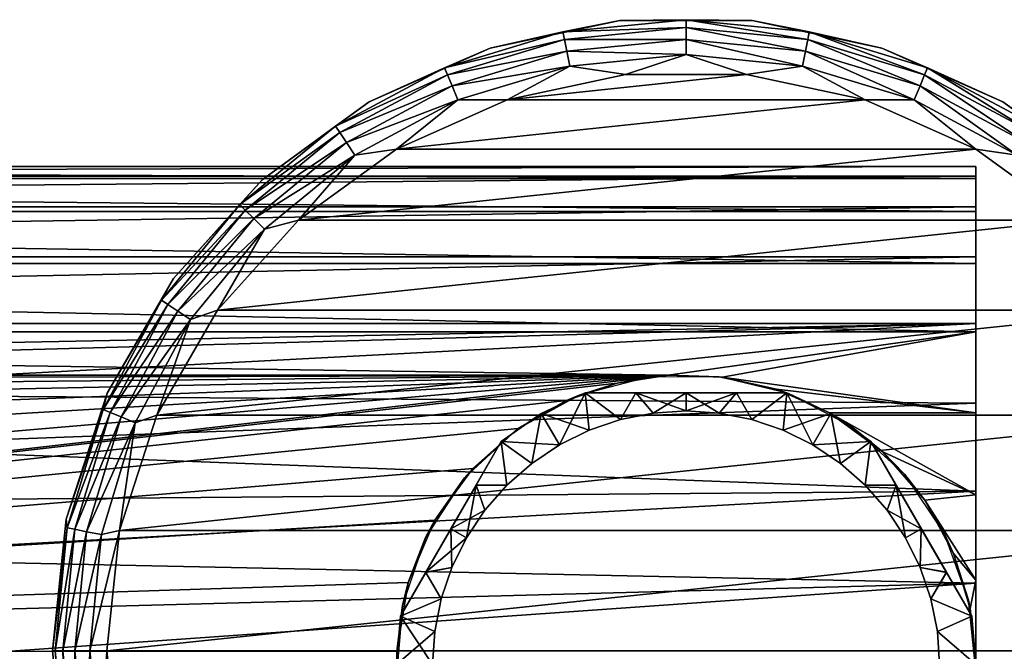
# Model space of a CAD drawing. Header units: millimetres. Extents: x -151 to 151, y -40 to 44.
# Tile 72 of 124: x 38 to 93, y -5 to 30. Entities that reach past the tile are written whole.
import ezdxf

# ---------------------------------------------------------------- set-up
doc = ezdxf.new("R2010")
doc.units = ezdxf.units.MM
doc.header["$LTSCALE"] = 45.597872
for name, color, linetype in [('1', 7, 'CONTINUOUS'), ('12', 7, 'CONTINUOUS'), ('14', 7, 'CONTINUOUS'), ('17', 7, 'CONTINUOUS'), ('2', 7, 'CONTINUOUS'), ('24', 7, 'CONTINUOUS'), ('268', 7, 'CONTINUOUS'), ('269', 7, 'CONTINUOUS'), ('270', 7, 'CONTINUOUS'), ('274', 7, 'CONTINUOUS'), ('275', 7, 'CONTINUOUS'), ('276', 7, 'CONTINUOUS'), ('277', 7, 'CONTINUOUS'), ('278', 7, 'CONTINUOUS'), ('279', 7, 'CONTINUOUS'), ('3', 7, 'CONTINUOUS'), ('4', 7, 'CONTINUOUS'), ('5', 7, 'CONTINUOUS')]:
    doc.layers.add(name, color=color, linetype=linetype)

msp = doc.modelspace()

# ---------------------------------------------------------------- linework, layer by layer
at = {"layer": '1', "color": 7, "linetype": 'CONTINUOUS', "true_color": 0xa2afbf}
for points in [[(84.889, 25.434, -60), (78.345, 26.825, -60), (65.111, 25.434, -60), (84.889, 25.434, -60)], [(78.345, 26.825, -60), (71.655, 26.825, -60), (65.111, 25.434, -60), (78.345, 26.825, -60)], [(91, 22.713, -60), (84.889, 25.434, -60), (59, 22.713, -60), (91, 22.713, -60)], [(84.889, 25.434, -60), (65.111, 25.434, -60), (59, 22.713, -60), (84.889, 25.434, -60)], [(96.413, 18.78, -60), (91, 22.713, -60), (53.587, 18.78, -60), (96.413, 18.78, -60)], [(91, 22.713, -60), (59, 22.713, -60), (53.587, 18.78, -60), (91, 22.713, -60)], [(100.889, 13.809, -60), (96.413, 18.78, -60), (49.111, 13.809, -60), (100.889, 13.809, -60)], [(96.413, 18.78, -60), (53.587, 18.78, -60), (49.111, 13.809, -60), (96.413, 18.78, -60)], [(104.234, 8.015, -60), (100.889, 13.809, -60), (45.766, 8.015, -60), (104.234, 8.015, -60)], [(100.889, 13.809, -60), (49.111, 13.809, -60), (45.766, 8.015, -60), (100.889, 13.809, -60)], [(106.301, 1.653, -60), (104.234, 8.015, -60), (43.699, 1.653, -60), (106.301, 1.653, -60)], [(104.234, 8.015, -60), (45.766, 8.015, -60), (43.699, 1.653, -60), (104.234, 8.015, -60)], [(107, -5, -60), (106.301, 1.653, -60), (43, -5, -60), (107, -5, -60)], [(106.301, 1.653, -60), (43.699, 1.653, -60), (43, -5, -60), (106.301, 1.653, -60)], [(107, -5, -60), (43, -5, -60), (43.699, -11.653, -60), (107, -5, -60)], [(107, -5, -60), (43.699, -11.653, -60), (106.301, -11.653, -60), (107, -5, -60)]]:
    msp.add_3dface(points, dxfattribs=at)
at = {"layer": '12', "color": 7, "linetype": 'CONTINUOUS', "true_color": 0xe0f2ff}
for points in [[(71.191, 9.79, -19.56), (69.092, 9.119, -39), (68.404, 8.827, -20.368), (71.191, 9.79, -19.56)], [(72.898, 10.111, -39), (69.092, 9.119, -39), (71.191, 9.79, -19.56), (72.898, 10.111, -39)], [(74.01, 10.219, -19.2), (72.898, 10.111, -39), (71.191, 9.79, -19.56), (74.01, 10.219, -19.2)], [(76.831, 10.145, -39), (72.898, 10.111, -39), (74.01, 10.219, -19.2), (76.831, 10.145, -39)], [(77, 10.125, -19.25), (76.831, 10.145, -39), (74.01, 10.219, -19.2), (77, 10.125, -19.25)], [(80.653, 9.218, -39), (76.831, 10.145, -39), (79.994, 9.451, -19.59), (80.653, 9.218, -39)], [(79.994, 9.451, -19.59), (76.831, 10.145, -39), (77, 10.125, -19.25), (79.994, 9.451, -19.59)], [(82.922, 8.151, -20.165), (80.653, 9.218, -39), (79.994, 9.451, -19.59), (82.922, 8.151, -20.165)], [(69.092, 9.119, -39), (65.643, 7.229, -39), (68.404, 8.827, -20.368), (69.092, 9.119, -39)], [(68.404, 8.827, -20.368), (65.643, 7.229, -39), (65.709, 7.276, -21.669), (68.404, 8.827, -20.368)], [(84.133, 7.387, -39), (80.653, 9.218, -39), (82.922, 8.151, -20.165), (84.133, 7.387, -39)], [(85.863, 5.998, -20.907), (84.133, 7.387, -39), (82.922, 8.151, -20.165), (85.863, 5.998, -20.907)], [(65.643, 7.229, -39), (62.76, 4.554, -39), (63.223, 5.081, -23.511), (65.643, 7.229, -39)], [(65.709, 7.276, -21.669), (65.643, 7.229, -39), (63.223, 5.081, -23.511), (65.709, 7.276, -21.669)], [(87.062, 4.762, -39), (84.133, 7.387, -39), (85.863, 5.998, -20.907), (87.062, 4.762, -39)], [(88.179, 3.323, -21.495), (87.062, 4.762, -39), (85.863, 5.998, -20.907), (88.179, 3.323, -21.495)], [(63.223, 5.081, -23.511), (62.76, 4.554, -39), (61.129, 2.226, -25.907), (63.223, 5.081, -23.511)], [(62.76, 4.554, -39), (60.616, 1.257, -39), (61.129, 2.226, -25.907), (62.76, 4.554, -39)], [(89.262, 1.502, -39), (87.062, 4.762, -39), (88.179, 3.323, -21.495), (89.262, 1.502, -39)], [(89.777, 0.386, -21.747), (89.262, 1.502, -39), (88.179, 3.323, -21.495), (89.777, 0.386, -21.747)], [(61.129, 2.226, -25.907), (60.616, 1.257, -39), (59.656, -1.216, -28.795), (61.129, 2.226, -25.907)], [(60.616, 1.257, -39), (59.341, -2.464, -39), (59.656, -1.216, -28.795), (60.616, 1.257, -39)], [(90.6, -2.196, -39), (89.262, 1.502, -39), (89.777, 0.386, -21.747), (90.6, -2.196, -39)], [(90.698, -2.656, -21.587), (90.6, -2.196, -39), (89.777, 0.386, -21.747), (90.698, -2.656, -21.587)], [(59.341, -2.464, -39), (59.016, -5.035, -32), (59.656, -1.216, -28.795), (59.341, -2.464, -39)], [(59.013, -6.383, -39), (59.016, -5.035, -32), (59.341, -2.464, -39), (59.013, -6.383, -39)], [(90.996, -6.109, -39), (90.6, -2.196, -39), (91, -5.75, -20.976), (90.996, -6.109, -39)], [(91, -5.75, -20.976), (90.6, -2.196, -39), (90.698, -2.656, -21.587), (91, -5.75, -20.976)]]:
    msp.add_3dface(points, dxfattribs=at)
at = {"layer": '14', "color": 7, "linetype": 'CONTINUOUS', "true_color": 0xe0f2ff}
for points in [[(-91, 21.747, -0.294), (-91, 21.219, 4.771), (91, 21.748, -0.293), (-91, 21.747, -0.294)], [(91, 21.084, -5.341), (-91, 21.747, -0.294), (91, 21.748, -0.293), (91, 21.084, -5.341)], [(91, 21.748, -0.293), (-91, 21.219, 4.771), (91, 21.22, 4.771), (91, 21.748, -0.293)], [(-91, 21.083, -5.343), (-91, 21.747, -0.294), (91, 21.084, -5.341), (-91, 21.083, -5.343)], [(-91, 21.219, 4.771), (-91, 19.528, 9.574), (91, 21.22, 4.771), (-91, 21.219, 4.771)], [(91, 21.22, 4.771), (-91, 19.528, 9.574), (91, 19.53, 9.574), (91, 21.22, 4.771)], [(91, 19.265, -10.096), (-91, 21.083, -5.343), (91, 21.084, -5.341), (91, 19.265, -10.096)], [(-91, 19.262, -10.099), (-91, 21.083, -5.343), (91, 19.265, -10.096), (-91, 19.262, -10.099)], [(-91, 19.528, 9.574), (-91, 16.766, 13.854), (91, 19.53, 9.574), (-91, 19.528, 9.574)], [(91, 19.53, 9.574), (-91, 16.766, 13.854), (91, 16.769, 13.852), (91, 19.53, 9.574)], [(91, 16.389, -14.299), (-91, 19.262, -10.099), (91, 19.265, -10.096), (91, 16.389, -14.299)], [(-91, 16.387, -14.301), (-91, 19.262, -10.099), (91, 16.389, -14.299), (-91, 16.387, -14.301)], [(-91, 16.766, 13.854), (-91, 13.085, 17.373), (91, 16.769, 13.852), (-91, 16.766, 13.854)], [(91, 16.769, 13.852), (-91, 13.085, 17.373), (91, 13.088, 17.371), (91, 16.769, 13.852)], [(91, 12.615, -17.718), (-91, 16.387, -14.301), (91, 16.389, -14.299), (91, 12.615, -17.718)], [(-91, 12.614, -17.719), (-91, 16.387, -14.301), (91, 12.615, -17.718), (-91, 12.614, -17.719)], [(-91, 13.085, 17.373), (0, 11.292, 18.589), (91, 13.088, 17.371), (-91, 13.085, 17.373)], [(0, 11.292, 18.589), (8.197, 10.797, 18.881), (91, 13.088, 17.371), (0, 11.292, 18.589)], [(8.197, 10.797, 18.881), (16.957, 9.198, 19.709), (91, 13.088, 17.371), (8.197, 10.797, 18.881)], [(91, 13.088, 17.371), (16.957, 9.198, 19.709), (91, 8.691, 19.938), (91, 13.088, 17.371)], [(74.01, 10.219, -19.2), (-91, 12.614, -17.719), (91, 12.615, -17.718), (74.01, 10.219, -19.2)], [(-91, 12.614, -17.719), (74.01, 10.219, -19.2), (-74.01, 10.219, -19.2), (-91, 12.614, -17.719)], [(77, 10.125, -19.25), (74.01, 10.219, -19.2), (91, 12.615, -17.718), (77, 10.125, -19.25)], [(91, 8.151, -20.165), (77, 10.125, -19.25), (91, 12.615, -17.718), (91, 8.151, -20.165)], [(79.994, 9.451, -19.59), (77, 10.125, -19.25), (91, 8.151, -20.165), (79.994, 9.451, -19.59)], [(82.922, 8.151, -20.165), (79.994, 9.451, -19.59), (91, 8.151, -20.165), (82.922, 8.151, -20.165)], [(16.957, 9.198, 19.709), (26.321, 6.277, 20.825), (91, 8.691, 19.938), (16.957, 9.198, 19.709)], [(91, 8.691, 19.938), (26.321, 6.277, 20.825), (91, 3.818, 21.412), (91, 8.691, 19.938)], [(26.321, 6.277, 20.825), (25.652, 3.289, 21.5), (91, 3.818, 21.412), (26.321, 6.277, 20.825)], [(25.652, 3.289, 21.5), (24.467, 0.142, 21.75), (91, 3.818, 21.412), (25.652, 3.289, 21.5)], [(91, 3.818, 21.412), (24.467, 0.142, 21.75), (91, -1.264, 21.713), (91, 3.818, 21.412)], [(24.467, 0.142, 21.75), (22.682, -3.071, 21.532), (91, -1.264, 21.713), (24.467, 0.142, 21.75)], [(22.682, -3.071, 21.532), (20.187, -6.247, 20.833), (91, -1.264, 21.713), (22.682, -3.071, 21.532)], [(91, -1.264, 21.713), (20.187, -6.247, 20.833), (91, -6.278, 20.824), (91, -1.264, 21.713)]]:
    msp.add_3dface(points, dxfattribs=at)
at = {"layer": '17', "color": 7, "linetype": 'CONTINUOUS', "true_color": 0xe0f2ff}
for points in [[(74.01, 10.219, -19.2), (-71.191, 9.79, -19.56), (-74.01, 10.219, -19.2), (74.01, 10.219, -19.2)], [(74.01, 10.219, -19.2), (-68.404, 8.827, -20.368), (-71.191, 9.79, -19.56), (74.01, 10.219, -19.2)], [(74.01, 10.219, -19.2), (-65.709, 7.276, -21.669), (-68.404, 8.827, -20.368), (74.01, 10.219, -19.2)], [(74.01, 10.219, -19.2), (-63.223, 5.081, -23.511), (-65.709, 7.276, -21.669), (74.01, 10.219, -19.2)], [(74.01, 10.219, -19.2), (-61.13, 2.226, -25.907), (-63.223, 5.081, -23.511), (74.01, 10.219, -19.2)], [(74.01, 10.219, -19.2), (-59.656, -1.215, -28.795), (-61.13, 2.226, -25.907), (74.01, 10.219, -19.2)], [(74.01, 10.219, -19.2), (-59.016, -5.035, -32), (-59.656, -1.215, -28.795), (74.01, 10.219, -19.2)], [(74.01, 10.219, -19.2), (71.191, 9.79, -19.56), (-59.016, -5.035, -32), (74.01, 10.219, -19.2)], [(71.191, 9.79, -19.56), (68.404, 8.827, -20.368), (-59.016, -5.035, -32), (71.191, 9.79, -19.56)], [(68.404, 8.827, -20.368), (65.709, 7.276, -21.669), (-59.016, -5.035, -32), (68.404, 8.827, -20.368)], [(65.709, 7.276, -21.669), (63.223, 5.081, -23.511), (-59.016, -5.035, -32), (65.709, 7.276, -21.669)], [(63.223, 5.081, -23.511), (61.129, 2.226, -25.907), (-59.016, -5.035, -32), (63.223, 5.081, -23.511)], [(61.129, 2.226, -25.907), (59.656, -1.216, -28.795), (-59.016, -5.035, -32), (61.129, 2.226, -25.907)], [(59.656, -1.216, -28.795), (59.016, -5.035, -32), (-59.016, -5.035, -32), (59.656, -1.216, -28.795)]]:
    msp.add_3dface(points, dxfattribs=at)
at = {"layer": '2', "color": 7, "linetype": 'CONTINUOUS', "true_color": 0xa2afbf}
for points in [[(40.146, -5, -62.076), (40, -5, -63), (40.765, -12.277, -63), (40.146, -5, -62.076)], [(40.572, -5, -61.238), (40.146, -5, -62.076), (40.816, -11.8, -62.076), (40.572, -5, -61.238)], [(40.146, -5, -62.076), (40.765, -12.277, -63), (40.816, -11.8, -62.076), (40.146, -5, -62.076)], [(41.236, -5, -60.574), (40.572, -5, -61.238), (41.233, -11.717, -61.238), (41.236, -5, -60.574)], [(41.233, -11.717, -61.238), (40.572, -5, -61.238), (40.816, -11.8, -62.076), (41.233, -11.717, -61.238)], [(41.885, -11.587, -60.574), (41.236, -5, -60.574), (41.233, -11.717, -61.238), (41.885, -11.587, -60.574)], [(42.073, -5, -60.147), (41.236, -5, -60.574), (41.885, -11.587, -60.574), (42.073, -5, -60.147)], [(42.706, -11.424, -60.147), (42.073, -5, -60.147), (41.885, -11.587, -60.574), (42.706, -11.424, -60.147)], [(43, -5, -60), (42.073, -5, -60.147), (42.706, -11.424, -60.147), (43, -5, -60)], [(43, -5, -60), (42.706, -11.424, -60.147), (43.699, -11.653, -60), (43, -5, -60)]]:
    msp.add_3dface(points, dxfattribs=at)
at = {"layer": '24', "color": 7, "linetype": 'CONTINUOUS', "true_color": 0xa2afbf}
for points in [[(85.863, 5.998, -20.907), (82.922, 8.151, -20.165), (91, 3.614, -21.448), (85.863, 5.998, -20.907)], [(82.922, 8.151, -20.165), (91, 8.151, -20.165), (91, 3.614, -21.448), (82.922, 8.151, -20.165)], [(88.179, 3.323, -21.495), (85.863, 5.998, -20.907), (91, 3.614, -21.448), (88.179, 3.323, -21.495)], [(91, -1.094, -21.722), (88.179, 3.323, -21.495), (91, 3.614, -21.448), (91, -1.094, -21.722)], [(89.777, 0.386, -21.747), (88.179, 3.323, -21.495), (91, -1.094, -21.722), (89.777, 0.386, -21.747)], [(90.698, -2.656, -21.587), (89.777, 0.386, -21.747), (91, -1.094, -21.722), (90.698, -2.656, -21.587)], [(91, -5.75, -20.976), (90.698, -2.656, -21.587), (91, -1.094, -21.722), (91, -5.75, -20.976)]]:
    msp.add_3dface(points, dxfattribs=at)
at = {"layer": '268', "color": 7, "linetype": 'CONTINUOUS', "true_color": 0xe0f2ff}
for points in [[(63.397, 4.154, -58.176), (59.226, -3.072, -57.745), (64.794, 6.572, -57.745), (63.397, 4.154, -58.176)], [(64.794, 6.572, -57.745), (59.226, -3.072, -40.855), (64.794, 6.572, -40.855), (64.794, 6.572, -57.745)], [(64.794, 6.572, -40.855), (59.226, -3.072, -40.855), (60.622, -0.654, -40.424), (64.794, 6.572, -40.855)], [(59.226, -3.072, -57.745), (59.226, -3.072, -40.855), (64.794, 6.572, -57.745), (59.226, -3.072, -57.745)], [(63.401, 4.16, -40.425), (64.794, 6.572, -40.855), (60.622, -0.654, -40.424), (63.401, 4.16, -40.425)], [(60.618, -0.66, -58.175), (59.226, -3.072, -57.745), (63.397, 4.154, -58.176), (60.618, -0.66, -58.175)], [(62.008, 1.747, -58.323), (60.618, -0.66, -58.175), (63.397, 4.154, -58.176), (62.008, 1.747, -58.323)], [(62.012, 1.753, -40.277), (63.401, 4.16, -40.425), (60.622, -0.654, -40.424), (62.012, 1.753, -40.277)]]:
    msp.add_3dface(points, dxfattribs=at)
at = {"layer": '269', "color": 7, "linetype": 'CONTINUOUS', "true_color": 0xe0f2ff}
for points in [[(77.78, 9.25, -58.175), (69.432, 9.25, -57.745), (80.568, 9.25, -57.745), (77.78, 9.25, -58.175)], [(72.223, 9.25, -58.175), (69.432, 9.25, -57.745), (77.78, 9.25, -58.175), (72.223, 9.25, -58.175)], [(80.568, 9.25, -40.855), (69.432, 9.25, -40.855), (72.22, 9.25, -40.425), (80.568, 9.25, -40.855)], [(69.432, 9.25, -57.745), (69.432, 9.25, -40.855), (80.568, 9.25, -57.745), (69.432, 9.25, -57.745)], [(80.568, 9.25, -57.745), (69.432, 9.25, -40.855), (80.568, 9.25, -40.855), (80.568, 9.25, -57.745)], [(75, 9.25, -40.277), (77.777, 9.25, -40.425), (72.22, 9.25, -40.425), (75, 9.25, -40.277)], [(77.777, 9.25, -40.425), (80.568, 9.25, -40.855), (72.22, 9.25, -40.425), (77.777, 9.25, -40.425)], [(75, 9.25, -58.323), (72.223, 9.25, -58.175), (77.78, 9.25, -58.175), (75, 9.25, -58.323)]]:
    msp.add_3dface(points, dxfattribs=at)
at = {"layer": '270', "color": 7, "linetype": 'CONTINUOUS', "true_color": 0xe0f2ff}
for points in [[(89.382, -0.66, -58.175), (85.206, 6.572, -57.745), (90.774, -3.072, -57.745), (89.382, -0.66, -58.175)], [(85.206, 6.572, -40.855), (90.774, -3.072, -40.855), (90.774, -3.072, -57.745), (85.206, 6.572, -40.855)], [(86.605, 4.15, -40.424), (90.774, -3.072, -40.855), (85.206, 6.572, -40.855), (86.605, 4.15, -40.424)], [(86.603, 4.154, -58.176), (85.206, 6.572, -57.745), (89.382, -0.66, -58.175), (86.603, 4.154, -58.176)], [(85.206, 6.572, -57.745), (85.206, 6.572, -40.855), (90.774, -3.072, -57.745), (85.206, 6.572, -57.745)], [(87.992, 1.747, -58.323), (86.603, 4.154, -58.176), (89.382, -0.66, -58.175), (87.992, 1.747, -58.323)], [(87.992, 1.746, -40.277), (89.38, -0.657, -40.425), (86.605, 4.15, -40.424), (87.992, 1.746, -40.277)], [(89.38, -0.657, -40.425), (90.774, -3.072, -40.855), (86.605, 4.15, -40.424), (89.38, -0.657, -40.425)]]:
    msp.add_3dface(points, dxfattribs=at)
at = {"layer": '274', "color": 7, "linetype": 'CONTINUOUS', "true_color": 0xe0f2ff}
for points in [[(69.432, 9.25, -40.855), (67, 8.106, -57.745), (67, 8.106, -40.855), (69.432, 9.25, -40.855)], [(69.432, 9.25, -40.855), (69.432, 9.25, -57.745), (67, 8.106, -57.745), (69.432, 9.25, -40.855)], [(64.794, 6.572, -57.745), (64.794, 6.572, -40.855), (67, 8.106, -40.855), (64.794, 6.572, -57.745)], [(67, 8.106, -57.745), (64.794, 6.572, -57.745), (67, 8.106, -40.855), (67, 8.106, -57.745)], [(59.226, -3.072, -40.855), (59, -5.751, -57.745), (59, -5.751, -40.855), (59.226, -3.072, -40.855)], [(59.226, -3.072, -40.855), (59.226, -3.072, -57.745), (59, -5.751, -57.745), (59.226, -3.072, -40.855)]]:
    msp.add_3dface(points, dxfattribs=at)
at = {"layer": '275', "color": 7, "linetype": 'CONTINUOUS', "true_color": 0xe0f2ff}
for points in [[(83, 8.106, -57.745), (80.568, 9.25, -57.745), (83, 8.106, -40.855), (83, 8.106, -57.745)], [(80.568, 9.25, -57.745), (80.568, 9.25, -40.855), (83, 8.106, -40.855), (80.568, 9.25, -57.745)], [(85.206, 6.572, -40.855), (85.206, 6.572, -57.745), (83, 8.106, -57.745), (85.206, 6.572, -40.855)], [(85.206, 6.572, -40.855), (83, 8.106, -57.745), (83, 8.106, -40.855), (85.206, 6.572, -40.855)], [(90.774, -3.072, -57.745), (90.774, -3.072, -40.855), (91, -5.749, -40.855), (90.774, -3.072, -57.745)], [(91, -5.749, -57.745), (90.774, -3.072, -57.745), (91, -5.749, -40.855), (91, -5.749, -57.745)]]:
    msp.add_3dface(points, dxfattribs=at)
at = {"layer": '276', "color": 7, "linetype": 'CONTINUOUS', "true_color": 0xe0f2ff}
for points in [[(75, 8.25, -58.9), (77.78, 9.25, -58.175), (76.827, 8.13, -58.9), (75, 8.25, -58.9)], [(75, 9.25, -58.323), (77.78, 9.25, -58.175), (75, 8.25, -58.9), (75, 9.25, -58.323)], [(76.827, 8.13, -58.9), (77.78, 9.25, -58.175), (78.623, 7.773, -58.9), (76.827, 8.13, -58.9)], [(77.78, 9.25, -58.175), (80.568, 9.25, -57.745), (78.623, 7.773, -58.9), (77.78, 9.25, -58.175)], [(78.623, 7.773, -58.9), (80.568, 9.25, -57.745), (80.358, 7.184, -58.9), (78.623, 7.773, -58.9)], [(80.568, 9.25, -57.745), (83, 8.106, -57.745), (80.358, 7.184, -58.9), (80.568, 9.25, -57.745)], [(80.358, 7.184, -58.9), (83, 8.106, -57.745), (82, 6.374, -58.9), (80.358, 7.184, -58.9)], [(83, 8.106, -57.745), (85.206, 6.572, -57.745), (82, 6.374, -58.9), (83, 8.106, -57.745)], [(82, 6.374, -58.9), (85.206, 6.572, -57.745), (83.523, 5.357, -58.9), (82, 6.374, -58.9)], [(83.523, 5.357, -58.9), (85.206, 6.572, -57.745), (84.899, 4.149, -58.9), (83.523, 5.357, -58.9)], [(85.206, 6.572, -57.745), (86.603, 4.154, -58.176), (84.899, 4.149, -58.9), (85.206, 6.572, -57.745)], [(84.899, 4.149, -58.9), (86.603, 4.154, -58.176), (86.107, 2.773, -58.9), (84.899, 4.149, -58.9)], [(86.603, 4.154, -58.176), (87.992, 1.747, -58.323), (86.107, 2.773, -58.9), (86.603, 4.154, -58.176)], [(86.107, 2.773, -58.9), (87.992, 1.747, -58.323), (87.124, 1.25, -58.9), (86.107, 2.773, -58.9)], [(87.124, 1.25, -58.9), (87.992, 1.747, -58.323), (87.934, -0.392, -58.9), (87.124, 1.25, -58.9)], [(87.992, 1.747, -58.323), (89.382, -0.66, -58.175), (87.934, -0.392, -58.9), (87.992, 1.747, -58.323)], [(87.934, -0.392, -58.9), (89.382, -0.66, -58.175), (88.523, -2.127, -58.9), (87.934, -0.392, -58.9)], [(89.382, -0.66, -58.175), (90.774, -3.072, -57.745), (88.523, -2.127, -58.9), (89.382, -0.66, -58.175)], [(88.523, -2.127, -58.9), (90.774, -3.072, -57.745), (88.88, -3.923, -58.9), (88.523, -2.127, -58.9)], [(90.774, -3.072, -57.745), (91, -5.749, -57.745), (88.88, -3.923, -58.9), (90.774, -3.072, -57.745)], [(88.88, -3.923, -58.9), (91, -5.749, -57.745), (89, -5.75, -58.9), (88.88, -3.923, -58.9)]]:
    msp.add_3dface(points, dxfattribs=at)
at = {"layer": '277', "color": 7, "linetype": 'CONTINUOUS', "true_color": 0xe0f2ff}
for points in [[(77.777, 9.25, -40.425), (75, 9.25, -40.277), (76.827, 8.13, -39.7), (77.777, 9.25, -40.425)], [(76.827, 8.13, -39.7), (75, 9.25, -40.277), (75, 8.25, -39.7), (76.827, 8.13, -39.7)], [(78.623, 7.773, -39.7), (77.777, 9.25, -40.425), (76.827, 8.13, -39.7), (78.623, 7.773, -39.7)], [(80.568, 9.25, -40.855), (77.777, 9.25, -40.425), (78.623, 7.773, -39.7), (80.568, 9.25, -40.855)], [(80.358, 7.184, -39.7), (80.568, 9.25, -40.855), (78.623, 7.773, -39.7), (80.358, 7.184, -39.7)], [(82, 6.374, -39.7), (80.568, 9.25, -40.855), (80.358, 7.184, -39.7), (82, 6.374, -39.7)], [(83, 8.106, -40.855), (80.568, 9.25, -40.855), (82, 6.374, -39.7), (83, 8.106, -40.855)], [(83.523, 5.357, -39.7), (83, 8.106, -40.855), (82, 6.374, -39.7), (83.523, 5.357, -39.7)], [(85.206, 6.572, -40.855), (83, 8.106, -40.855), (83.523, 5.357, -39.7), (85.206, 6.572, -40.855)], [(84.899, 4.149, -39.7), (85.206, 6.572, -40.855), (83.523, 5.357, -39.7), (84.899, 4.149, -39.7)], [(86.605, 4.15, -40.424), (85.206, 6.572, -40.855), (84.899, 4.149, -39.7), (86.605, 4.15, -40.424)], [(86.107, 2.773, -39.7), (86.605, 4.15, -40.424), (84.899, 4.149, -39.7), (86.107, 2.773, -39.7)], [(87.124, 1.25, -39.7), (86.605, 4.15, -40.424), (86.107, 2.773, -39.7), (87.124, 1.25, -39.7)], [(87.992, 1.746, -40.277), (86.605, 4.15, -40.424), (87.124, 1.25, -39.7), (87.992, 1.746, -40.277)], [(87.934, -0.392, -39.7), (87.992, 1.746, -40.277), (87.124, 1.25, -39.7), (87.934, -0.392, -39.7)], [(89.38, -0.657, -40.425), (87.992, 1.746, -40.277), (87.934, -0.392, -39.7), (89.38, -0.657, -40.425)], [(88.523, -2.127, -39.7), (89.38, -0.657, -40.425), (87.934, -0.392, -39.7), (88.523, -2.127, -39.7)], [(90.774, -3.072, -40.855), (89.38, -0.657, -40.425), (88.523, -2.127, -39.7), (90.774, -3.072, -40.855)], [(88.88, -3.923, -39.7), (90.774, -3.072, -40.855), (88.523, -2.127, -39.7), (88.88, -3.923, -39.7)], [(91, -5.749, -40.855), (90.774, -3.072, -40.855), (88.88, -3.923, -39.7), (91, -5.749, -40.855)], [(89, -5.75, -39.7), (91, -5.749, -40.855), (88.88, -3.923, -39.7), (89, -5.75, -39.7)]]:
    msp.add_3dface(points, dxfattribs=at)
at = {"layer": '278', "color": 7, "linetype": 'CONTINUOUS', "true_color": 0xe0f2ff}
for points in [[(67, 8.106, -57.745), (69.432, 9.25, -57.745), (68, 6.374, -58.9), (67, 8.106, -57.745)], [(68, 6.374, -58.9), (69.432, 9.25, -57.745), (69.642, 7.184, -58.9), (68, 6.374, -58.9)], [(69.642, 7.184, -58.9), (69.432, 9.25, -57.745), (71.377, 7.773, -58.9), (69.642, 7.184, -58.9)], [(69.432, 9.25, -57.745), (72.223, 9.25, -58.175), (71.377, 7.773, -58.9), (69.432, 9.25, -57.745)], [(71.377, 7.773, -58.9), (72.223, 9.25, -58.175), (73.173, 8.13, -58.9), (71.377, 7.773, -58.9)], [(72.223, 9.25, -58.175), (75, 9.25, -58.323), (73.173, 8.13, -58.9), (72.223, 9.25, -58.175)], [(75, 9.25, -58.323), (75, 8.25, -58.9), (73.173, 8.13, -58.9), (75, 9.25, -58.323)], [(64.794, 6.572, -57.745), (67, 8.106, -57.745), (66.477, 5.357, -58.9), (64.794, 6.572, -57.745)], [(66.477, 5.357, -58.9), (67, 8.106, -57.745), (68, 6.374, -58.9), (66.477, 5.357, -58.9)], [(63.397, 4.154, -58.176), (64.794, 6.572, -57.745), (65.101, 4.149, -58.9), (63.397, 4.154, -58.176)], [(65.101, 4.149, -58.9), (64.794, 6.572, -57.745), (66.477, 5.357, -58.9), (65.101, 4.149, -58.9)], [(62.008, 1.747, -58.323), (63.397, 4.154, -58.176), (62.876, 1.25, -58.9), (62.008, 1.747, -58.323)], [(62.876, 1.25, -58.9), (63.397, 4.154, -58.176), (63.893, 2.773, -58.9), (62.876, 1.25, -58.9)], [(63.893, 2.773, -58.9), (63.397, 4.154, -58.176), (65.101, 4.149, -58.9), (63.893, 2.773, -58.9)], [(60.618, -0.66, -58.175), (62.008, 1.747, -58.323), (62.066, -0.392, -58.9), (60.618, -0.66, -58.175)], [(62.066, -0.392, -58.9), (62.008, 1.747, -58.323), (62.876, 1.25, -58.9), (62.066, -0.392, -58.9)], [(61.477, -2.127, -58.9), (60.618, -0.66, -58.175), (62.066, -0.392, -58.9), (61.477, -2.127, -58.9)], [(59.226, -3.072, -57.745), (60.618, -0.66, -58.175), (61.477, -2.127, -58.9), (59.226, -3.072, -57.745)], [(61.12, -3.923, -58.9), (59.226, -3.072, -57.745), (61.477, -2.127, -58.9), (61.12, -3.923, -58.9)], [(59, -5.751, -57.745), (59.226, -3.072, -57.745), (61, -5.75, -58.9), (59, -5.751, -57.745)], [(61, -5.75, -58.9), (59.226, -3.072, -57.745), (61.12, -3.923, -58.9), (61, -5.75, -58.9)]]:
    msp.add_3dface(points, dxfattribs=at)
at = {"layer": '279', "color": 7, "linetype": 'CONTINUOUS', "true_color": 0xe0f2ff}
for points in [[(69.432, 9.25, -40.855), (67, 8.106, -40.855), (69.642, 7.184, -39.7), (69.432, 9.25, -40.855)], [(71.377, 7.773, -39.7), (69.432, 9.25, -40.855), (69.642, 7.184, -39.7), (71.377, 7.773, -39.7)], [(72.22, 9.25, -40.425), (69.432, 9.25, -40.855), (71.377, 7.773, -39.7), (72.22, 9.25, -40.425)], [(73.173, 8.13, -39.7), (72.22, 9.25, -40.425), (71.377, 7.773, -39.7), (73.173, 8.13, -39.7)], [(75, 8.25, -39.7), (72.22, 9.25, -40.425), (73.173, 8.13, -39.7), (75, 8.25, -39.7)], [(75, 9.25, -40.277), (72.22, 9.25, -40.425), (75, 8.25, -39.7), (75, 9.25, -40.277)], [(67, 8.106, -40.855), (64.794, 6.572, -40.855), (68, 6.374, -39.7), (67, 8.106, -40.855)], [(69.642, 7.184, -39.7), (67, 8.106, -40.855), (68, 6.374, -39.7), (69.642, 7.184, -39.7)], [(64.794, 6.572, -40.855), (63.401, 4.16, -40.425), (65.101, 4.149, -39.7), (64.794, 6.572, -40.855)], [(68, 6.374, -39.7), (64.794, 6.572, -40.855), (66.477, 5.357, -39.7), (68, 6.374, -39.7)], [(66.477, 5.357, -39.7), (64.794, 6.572, -40.855), (65.101, 4.149, -39.7), (66.477, 5.357, -39.7)], [(63.401, 4.16, -40.425), (62.012, 1.753, -40.277), (63.893, 2.773, -39.7), (63.401, 4.16, -40.425)], [(65.101, 4.149, -39.7), (63.401, 4.16, -40.425), (63.893, 2.773, -39.7), (65.101, 4.149, -39.7)], [(63.893, 2.773, -39.7), (62.012, 1.753, -40.277), (62.876, 1.25, -39.7), (63.893, 2.773, -39.7)], [(62.012, 1.753, -40.277), (60.622, -0.654, -40.424), (62.876, 1.25, -39.7), (62.012, 1.753, -40.277)], [(62.876, 1.25, -39.7), (60.622, -0.654, -40.424), (62.066, -0.392, -39.7), (62.876, 1.25, -39.7)], [(62.066, -0.392, -39.7), (60.622, -0.654, -40.424), (61.477, -2.127, -39.7), (62.066, -0.392, -39.7)], [(60.622, -0.654, -40.424), (59.226, -3.072, -40.855), (61.477, -2.127, -39.7), (60.622, -0.654, -40.424)], [(61.477, -2.127, -39.7), (59.226, -3.072, -40.855), (61.12, -3.923, -39.7), (61.477, -2.127, -39.7)], [(59.226, -3.072, -40.855), (59, -5.751, -40.855), (61.12, -3.923, -39.7), (59.226, -3.072, -40.855)], [(61.12, -3.923, -39.7), (59, -5.751, -40.855), (61, -5.75, -39.7), (61.12, -3.923, -39.7)]]:
    msp.add_3dface(points, dxfattribs=at)
at = {"layer": '3', "color": 7, "linetype": 'CONTINUOUS', "true_color": 0xa2afbf}
for points in [[(40, -5, -63), (40, -5, -80), (40.765, -12.277, -80), (40, -5, -63)], [(40, -5, -63), (40.765, -12.277, -80), (40.765, -12.277, -63), (40, -5, -63)]]:
    msp.add_3dface(points, dxfattribs=at)
at = {"layer": '4', "color": 7, "linetype": 'CONTINUOUS', "true_color": 0xa2afbf}
for points in [[(71.342, 29.808, -63), (64.184, 28.287, -63), (68.2, 29.184, -62.076), (71.342, 29.808, -63)], [(71.342, 29.808, -63), (68.2, 29.184, -62.076), (75, 29.854, -62.076), (71.342, 29.808, -63)], [(68.2, 29.184, -62.076), (75, 29.428, -61.238), (75, 29.854, -62.076), (68.2, 29.184, -62.076)], [(68.283, 28.767, -61.238), (75, 29.428, -61.238), (68.2, 29.184, -62.076), (68.283, 28.767, -61.238)], [(68.283, 28.767, -61.238), (75, 28.764, -60.574), (75, 29.428, -61.238), (68.283, 28.767, -61.238)], [(78.658, 29.808, -63), (71.342, 29.808, -63), (75, 29.854, -62.076), (78.658, 29.808, -63)], [(78.658, 29.808, -63), (75, 29.854, -62.076), (81.8, 29.184, -62.076), (78.658, 29.808, -63)], [(75, 29.428, -61.238), (81.717, 28.767, -61.238), (75, 29.854, -62.076), (75, 29.428, -61.238)], [(75, 29.854, -62.076), (81.717, 28.767, -61.238), (81.8, 29.184, -62.076), (75, 29.854, -62.076)], [(75, 28.764, -60.574), (81.587, 28.115, -60.574), (75, 29.428, -61.238), (75, 28.764, -60.574)], [(75, 29.428, -61.238), (81.587, 28.115, -60.574), (81.717, 28.767, -61.238), (75, 29.428, -61.238)], [(85.816, 28.287, -63), (78.658, 29.808, -63), (81.8, 29.184, -62.076), (85.816, 28.287, -63)], [(64.184, 28.287, -63), (61.662, 27.201, -62.076), (68.2, 29.184, -62.076), (64.184, 28.287, -63)], [(61.662, 27.201, -62.076), (68.283, 28.767, -61.238), (68.2, 29.184, -62.076), (61.662, 27.201, -62.076)], [(81.717, 28.767, -61.238), (88.175, 26.807, -61.238), (81.8, 29.184, -62.076), (81.717, 28.767, -61.238)], [(85.816, 28.287, -63), (81.8, 29.184, -62.076), (88.338, 27.201, -62.076), (85.816, 28.287, -63)], [(81.8, 29.184, -62.076), (88.175, 26.807, -61.238), (88.338, 27.201, -62.076), (81.8, 29.184, -62.076)], [(64.184, 28.287, -63), (57.5, 25.311, -63), (61.662, 27.201, -62.076), (64.184, 28.287, -63)], [(61.825, 26.807, -61.238), (68.283, 28.767, -61.238), (61.662, 27.201, -62.076), (61.825, 26.807, -61.238)], [(61.825, 26.807, -61.238), (68.413, 28.115, -60.574), (68.283, 28.767, -61.238), (61.825, 26.807, -61.238)], [(68.413, 28.115, -60.574), (75, 28.764, -60.574), (68.283, 28.767, -61.238), (68.413, 28.115, -60.574)], [(68.413, 28.115, -60.574), (75, 27.927, -60.147), (75, 28.764, -60.574), (68.413, 28.115, -60.574)], [(75, 27.927, -60.147), (81.424, 27.294, -60.147), (75, 28.764, -60.574), (75, 27.927, -60.147)], [(75, 28.764, -60.574), (81.424, 27.294, -60.147), (81.587, 28.115, -60.574), (75, 28.764, -60.574)], [(81.587, 28.115, -60.574), (87.921, 26.194, -60.574), (81.717, 28.767, -61.238), (81.587, 28.115, -60.574)], [(81.717, 28.767, -61.238), (87.921, 26.194, -60.574), (88.175, 26.807, -61.238), (81.717, 28.767, -61.238)], [(92.5, 25.311, -63), (85.816, 28.287, -63), (88.338, 27.201, -62.076), (92.5, 25.311, -63)], [(62.079, 26.194, -60.574), (68.413, 28.115, -60.574), (61.825, 26.807, -61.238), (62.079, 26.194, -60.574)], [(62.079, 26.194, -60.574), (68.576, 27.294, -60.147), (68.413, 28.115, -60.574), (62.079, 26.194, -60.574)], [(68.576, 27.294, -60.147), (75, 27.927, -60.147), (68.413, 28.115, -60.574), (68.576, 27.294, -60.147)], [(68.576, 27.294, -60.147), (71.655, 26.825, -60), (75, 27.927, -60.147), (68.576, 27.294, -60.147)], [(71.655, 26.825, -60), (78.345, 26.825, -60), (75, 27.927, -60.147), (71.655, 26.825, -60)], [(75, 27.927, -60.147), (78.345, 26.825, -60), (81.424, 27.294, -60.147), (75, 27.927, -60.147)], [(81.424, 27.294, -60.147), (87.601, 25.421, -60.147), (81.587, 28.115, -60.574), (81.424, 27.294, -60.147)], [(81.587, 28.115, -60.574), (87.601, 25.421, -60.147), (87.921, 26.194, -60.574), (81.587, 28.115, -60.574)], [(57.5, 25.311, -63), (55.636, 23.98, -62.076), (61.662, 27.201, -62.076), (57.5, 25.311, -63)], [(55.636, 23.98, -62.076), (61.825, 26.807, -61.238), (61.662, 27.201, -62.076), (55.636, 23.98, -62.076)], [(62.399, 25.421, -60.147), (68.576, 27.294, -60.147), (62.079, 26.194, -60.574), (62.399, 25.421, -60.147)], [(62.399, 25.421, -60.147), (65.111, 25.434, -60), (68.576, 27.294, -60.147), (62.399, 25.421, -60.147)], [(65.111, 25.434, -60), (71.655, 26.825, -60), (68.576, 27.294, -60.147), (65.111, 25.434, -60)], [(78.345, 26.825, -60), (84.889, 25.434, -60), (81.424, 27.294, -60.147), (78.345, 26.825, -60)], [(81.424, 27.294, -60.147), (84.889, 25.434, -60), (87.601, 25.421, -60.147), (81.424, 27.294, -60.147)], [(88.175, 26.807, -61.238), (94.127, 23.626, -61.238), (88.338, 27.201, -62.076), (88.175, 26.807, -61.238)], [(92.5, 25.311, -63), (88.338, 27.201, -62.076), (94.364, 23.98, -62.076), (92.5, 25.311, -63)], [(88.338, 27.201, -62.076), (94.127, 23.626, -61.238), (94.364, 23.98, -62.076), (88.338, 27.201, -62.076)], [(55.873, 23.626, -61.238), (61.825, 26.807, -61.238), (55.636, 23.98, -62.076), (55.873, 23.626, -61.238)], [(55.873, 23.626, -61.238), (62.079, 26.194, -60.574), (61.825, 26.807, -61.238), (55.873, 23.626, -61.238)], [(87.921, 26.194, -60.574), (93.758, 23.074, -60.574), (88.175, 26.807, -61.238), (87.921, 26.194, -60.574)], [(88.175, 26.807, -61.238), (93.758, 23.074, -60.574), (94.127, 23.626, -61.238), (88.175, 26.807, -61.238)], [(56.242, 23.074, -60.574), (62.079, 26.194, -60.574), (55.873, 23.626, -61.238), (56.242, 23.074, -60.574)], [(56.242, 23.074, -60.574), (62.399, 25.421, -60.147), (62.079, 26.194, -60.574), (56.242, 23.074, -60.574)], [(87.601, 25.421, -60.147), (93.293, 22.378, -60.147), (87.921, 26.194, -60.574), (87.601, 25.421, -60.147)], [(87.921, 26.194, -60.574), (93.293, 22.378, -60.147), (93.758, 23.074, -60.574), (87.921, 26.194, -60.574)], [(57.5, 25.311, -63), (51.58, 21.01, -63), (55.636, 23.98, -62.076), (57.5, 25.311, -63)], [(56.707, 22.378, -60.147), (62.399, 25.421, -60.147), (56.242, 23.074, -60.574), (56.707, 22.378, -60.147)], [(56.707, 22.378, -60.147), (59, 22.713, -60), (62.399, 25.421, -60.147), (56.707, 22.378, -60.147)], [(59, 22.713, -60), (65.111, 25.434, -60), (62.399, 25.421, -60.147), (59, 22.713, -60)], [(84.889, 25.434, -60), (91, 22.713, -60), (87.601, 25.421, -60.147), (84.889, 25.434, -60)], [(87.601, 25.421, -60.147), (91, 22.713, -60), (93.293, 22.378, -60.147), (87.601, 25.421, -60.147)], [(98.42, 21.01, -63), (92.5, 25.311, -63), (94.364, 23.98, -62.076), (98.42, 21.01, -63)], [(51.58, 21.01, -63), (50.354, 19.646, -62.076), (55.636, 23.98, -62.076), (51.58, 21.01, -63)], [(50.354, 19.646, -62.076), (55.873, 23.626, -61.238), (55.636, 23.98, -62.076), (50.354, 19.646, -62.076)], [(50.656, 19.344, -61.238), (55.873, 23.626, -61.238), (50.354, 19.646, -62.076), (50.656, 19.344, -61.238)], [(50.656, 19.344, -61.238), (56.242, 23.074, -60.574), (55.873, 23.626, -61.238), (50.656, 19.344, -61.238)], [(51.125, 18.875, -60.574), (56.242, 23.074, -60.574), (50.656, 19.344, -61.238), (51.125, 18.875, -60.574)], [(51.125, 18.875, -60.574), (56.707, 22.378, -60.147), (56.242, 23.074, -60.574), (51.125, 18.875, -60.574)], [(51.717, 18.283, -60.147), (56.707, 22.378, -60.147), (51.125, 18.875, -60.574), (51.717, 18.283, -60.147)], [(51.717, 18.283, -60.147), (53.587, 18.78, -60), (56.707, 22.378, -60.147), (51.717, 18.283, -60.147)], [(53.587, 18.78, -60), (59, 22.713, -60), (56.707, 22.378, -60.147), (53.587, 18.78, -60)], [(91, 22.713, -60), (96.413, 18.78, -60), (93.293, 22.378, -60.147), (91, 22.713, -60)], [(51.58, 21.01, -63), (46.684, 15.572, -63), (50.354, 19.646, -62.076), (51.58, 21.01, -63)], [(46.684, 15.572, -63), (46.02, 14.364, -62.076), (50.354, 19.646, -62.076), (46.684, 15.572, -63)], [(46.02, 14.364, -62.076), (50.656, 19.344, -61.238), (50.354, 19.646, -62.076), (46.02, 14.364, -62.076)], [(46.374, 14.127, -61.238), (50.656, 19.344, -61.238), (46.02, 14.364, -62.076), (46.374, 14.127, -61.238)], [(46.374, 14.127, -61.238), (51.125, 18.875, -60.574), (50.656, 19.344, -61.238), (46.374, 14.127, -61.238)], [(46.926, 13.758, -60.574), (51.125, 18.875, -60.574), (46.374, 14.127, -61.238), (46.926, 13.758, -60.574)], [(46.926, 13.758, -60.574), (51.717, 18.283, -60.147), (51.125, 18.875, -60.574), (46.926, 13.758, -60.574)], [(49.111, 13.809, -60), (53.587, 18.78, -60), (51.717, 18.283, -60.147), (49.111, 13.809, -60)], [(47.622, 13.293, -60.147), (51.717, 18.283, -60.147), (46.926, 13.758, -60.574), (47.622, 13.293, -60.147)], [(47.622, 13.293, -60.147), (49.111, 13.809, -60), (51.717, 18.283, -60.147), (47.622, 13.293, -60.147)], [(46.684, 15.572, -63), (43.026, 9.236, -63), (46.02, 14.364, -62.076), (46.684, 15.572, -63)], [(43.026, 9.236, -63), (42.799, 8.338, -62.076), (46.02, 14.364, -62.076), (43.026, 9.236, -63)], [(42.799, 8.338, -62.076), (46.374, 14.127, -61.238), (46.02, 14.364, -62.076), (42.799, 8.338, -62.076)], [(43.193, 8.175, -61.238), (46.374, 14.127, -61.238), (42.799, 8.338, -62.076), (43.193, 8.175, -61.238)], [(43.193, 8.175, -61.238), (46.926, 13.758, -60.574), (46.374, 14.127, -61.238), (43.193, 8.175, -61.238)], [(43.806, 7.921, -60.574), (46.926, 13.758, -60.574), (43.193, 8.175, -61.238), (43.806, 7.921, -60.574)], [(43.806, 7.921, -60.574), (47.622, 13.293, -60.147), (46.926, 13.758, -60.574), (43.806, 7.921, -60.574)], [(45.766, 8.015, -60), (49.111, 13.809, -60), (47.622, 13.293, -60.147), (45.766, 8.015, -60)], [(44.579, 7.601, -60.147), (47.622, 13.293, -60.147), (43.806, 7.921, -60.574), (44.579, 7.601, -60.147)], [(44.579, 7.601, -60.147), (45.766, 8.015, -60), (47.622, 13.293, -60.147), (44.579, 7.601, -60.147)], [(43.026, 9.236, -63), (40.765, 2.277, -63), (42.799, 8.338, -62.076), (43.026, 9.236, -63)], [(40.765, 2.277, -63), (40.816, 1.8, -62.076), (42.799, 8.338, -62.076), (40.765, 2.277, -63)], [(40.816, 1.8, -62.076), (43.193, 8.175, -61.238), (42.799, 8.338, -62.076), (40.816, 1.8, -62.076)], [(41.233, 1.717, -61.238), (43.193, 8.175, -61.238), (40.816, 1.8, -62.076), (41.233, 1.717, -61.238)], [(41.233, 1.717, -61.238), (43.806, 7.921, -60.574), (43.193, 8.175, -61.238), (41.233, 1.717, -61.238)], [(41.885, 1.587, -60.574), (43.806, 7.921, -60.574), (41.233, 1.717, -61.238), (41.885, 1.587, -60.574)], [(41.885, 1.587, -60.574), (44.579, 7.601, -60.147), (43.806, 7.921, -60.574), (41.885, 1.587, -60.574)], [(43.699, 1.653, -60), (45.766, 8.015, -60), (44.579, 7.601, -60.147), (43.699, 1.653, -60)], [(42.706, 1.424, -60.147), (44.579, 7.601, -60.147), (41.885, 1.587, -60.574), (42.706, 1.424, -60.147)], [(42.706, 1.424, -60.147), (43.699, 1.653, -60), (44.579, 7.601, -60.147), (42.706, 1.424, -60.147)], [(40.765, 2.277, -63), (40, -5, -63), (40.816, 1.8, -62.076), (40.765, 2.277, -63)], [(40, -5, -63), (40.146, -5, -62.076), (40.816, 1.8, -62.076), (40, -5, -63)], [(40.146, -5, -62.076), (41.233, 1.717, -61.238), (40.816, 1.8, -62.076), (40.146, -5, -62.076)], [(40.572, -5, -61.238), (41.233, 1.717, -61.238), (40.146, -5, -62.076), (40.572, -5, -61.238)], [(40.572, -5, -61.238), (41.885, 1.587, -60.574), (41.233, 1.717, -61.238), (40.572, -5, -61.238)], [(43, -5, -60), (43.699, 1.653, -60), (42.073, -5, -60.147), (43, -5, -60)], [(42.073, -5, -60.147), (43.699, 1.653, -60), (42.706, 1.424, -60.147), (42.073, -5, -60.147)], [(41.236, -5, -60.574), (41.885, 1.587, -60.574), (40.572, -5, -61.238), (41.236, -5, -60.574)], [(41.236, -5, -60.574), (42.706, 1.424, -60.147), (41.885, 1.587, -60.574), (41.236, -5, -60.574)], [(42.073, -5, -60.147), (42.706, 1.424, -60.147), (41.236, -5, -60.574), (42.073, -5, -60.147)]]:
    msp.add_3dface(points, dxfattribs=at)
at = {"layer": '5', "color": 7, "linetype": 'CONTINUOUS', "true_color": 0xa2afbf}
for points in [[(64.184, 28.287, -63), (71.342, 29.808, -63), (64.184, 28.287, -80), (64.184, 28.287, -63)], [(64.184, 28.287, -80), (71.342, 29.808, -63), (71.342, 29.808, -80), (64.184, 28.287, -80)], [(71.342, 29.808, -63), (78.658, 29.808, -63), (71.342, 29.808, -80), (71.342, 29.808, -63)], [(71.342, 29.808, -80), (78.658, 29.808, -63), (78.658, 29.808, -80), (71.342, 29.808, -80)], [(78.658, 29.808, -63), (85.816, 28.287, -63), (78.658, 29.808, -80), (78.658, 29.808, -63)], [(78.658, 29.808, -80), (85.816, 28.287, -63), (85.816, 28.287, -80), (78.658, 29.808, -80)], [(57.5, 25.311, -63), (64.184, 28.287, -63), (57.5, 25.311, -80), (57.5, 25.311, -63)], [(57.5, 25.311, -80), (64.184, 28.287, -63), (64.184, 28.287, -80), (57.5, 25.311, -80)], [(85.816, 28.287, -63), (92.5, 25.311, -63), (85.816, 28.287, -80), (85.816, 28.287, -63)], [(85.816, 28.287, -80), (92.5, 25.311, -63), (92.5, 25.311, -80), (85.816, 28.287, -80)], [(51.58, 21.01, -63), (57.5, 25.311, -63), (51.58, 21.01, -80), (51.58, 21.01, -63)], [(51.58, 21.01, -80), (57.5, 25.311, -63), (57.5, 25.311, -80), (51.58, 21.01, -80)], [(92.5, 25.311, -63), (98.42, 21.01, -63), (92.5, 25.311, -80), (92.5, 25.311, -63)], [(92.5, 25.311, -80), (98.42, 21.01, -63), (98.42, 21.01, -80), (92.5, 25.311, -80)], [(46.684, 15.572, -63), (51.58, 21.01, -63), (46.684, 15.572, -80), (46.684, 15.572, -63)], [(46.684, 15.572, -80), (51.58, 21.01, -63), (51.58, 21.01, -80), (46.684, 15.572, -80)], [(43.026, 9.236, -63), (46.684, 15.572, -63), (43.026, 9.236, -80), (43.026, 9.236, -63)], [(43.026, 9.236, -80), (46.684, 15.572, -63), (46.684, 15.572, -80), (43.026, 9.236, -80)], [(40.765, 2.277, -63), (43.026, 9.236, -63), (40.765, 2.277, -80), (40.765, 2.277, -63)], [(40.765, 2.277, -80), (43.026, 9.236, -63), (43.026, 9.236, -80), (40.765, 2.277, -80)], [(40, -5, -63), (40.765, 2.277, -63), (40, -5, -80), (40, -5, -63)], [(40, -5, -80), (40.765, 2.277, -63), (40.765, 2.277, -80), (40, -5, -80)]]:
    msp.add_3dface(points, dxfattribs=at)

doc.saveas('drawing.dxf')
